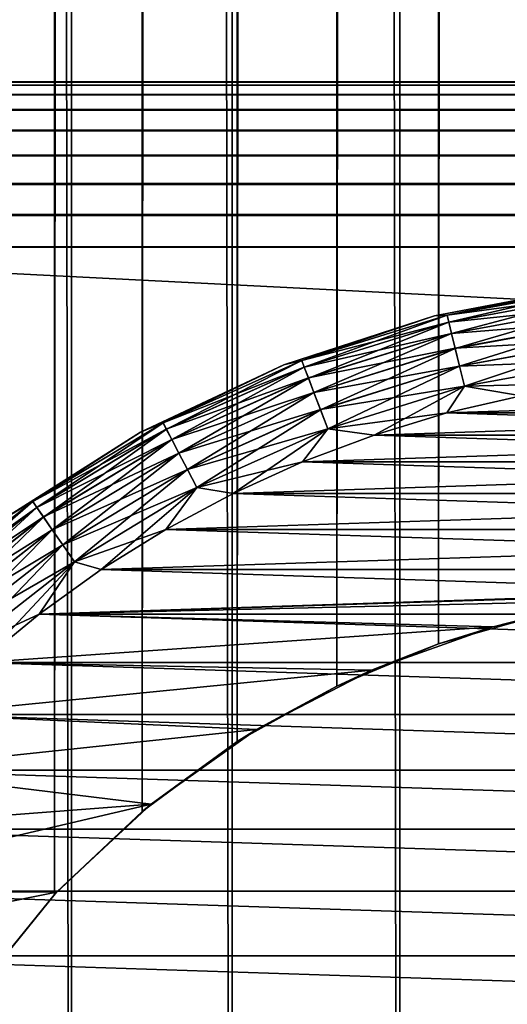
# Model space of a CAD drawing. Extents: x -265 to 265, y 0 to 1027.
# Tile 32 of 256: x -257.51 to -252.48, y 25.5 to 35.64. Entities that reach past the tile are written whole.
import ezdxf

# ---------------------------------------------------------------- set-up
doc = ezdxf.new("R2010")
doc.units = 0
doc.header["$LTSCALE"] = 65.185185
for name, color, linetype in [('185', 7, 'CONTINUOUS'), ('186', 7, 'CONTINUOUS'), ('190', 7, 'CONTINUOUS'), ('191', 7, 'CONTINUOUS'), ('192', 7, 'CONTINUOUS'), ('211', 7, 'CONTINUOUS'), ('212', 7, 'CONTINUOUS'), ('219', 7, 'CONTINUOUS'), ('221', 7, 'CONTINUOUS'), ('222', 7, 'CONTINUOUS'), ('225', 7, 'CONTINUOUS'), ('229', 7, 'CONTINUOUS'), ('233', 7, 'CONTINUOUS')]:
    doc.layers.add(name, color=color, linetype=linetype)

msp = doc.modelspace()

# ---------------------------------------------------------------- linework, layer by layer
at = {"layer": '185', "color": 7, "linetype": 'CONTINUOUS'}
for points in [[(-263, 35, 16.7), (263, 35, 16.7), (263, 34.968, 16.37), (-263, 35, 16.7)], [(-263, 34.967, 16.368), (-263, 35, 16.7), (263, 34.968, 16.37), (-263, 34.967, 16.368)], [(263, 34.871, 16.051), (-263, 34.967, 16.368), (263, 34.968, 16.37), (263, 34.871, 16.051)], [(-263, 34.87, 16.049), (-263, 34.967, 16.368), (263, 34.871, 16.051), (-263, 34.87, 16.049)], [(263, 34.714, 15.757), (-263, 34.87, 16.049), (263, 34.871, 16.051), (263, 34.714, 15.757)], [(-263, 34.713, 15.755), (-263, 34.87, 16.049), (263, 34.714, 15.757), (-263, 34.713, 15.755)], [(263, 34.503, 15.499), (-263, 34.713, 15.755), (263, 34.714, 15.757), (263, 34.503, 15.499)], [(-263, 34.501, 15.497), (-263, 34.713, 15.755), (263, 34.503, 15.499), (-263, 34.501, 15.497)], [(263, 34.245, 15.287), (-263, 34.501, 15.497), (263, 34.503, 15.499), (263, 34.245, 15.287)], [(-263, 34.243, 15.286), (-263, 34.501, 15.497), (263, 34.245, 15.287), (-263, 34.243, 15.286)], [(263, 33.951, 15.13), (-263, 34.243, 15.286), (263, 34.245, 15.287), (263, 33.951, 15.13)], [(-263, 33.949, 15.129), (-263, 34.243, 15.286), (263, 33.951, 15.13), (-263, 33.949, 15.129)], [(263, 33.632, 15.033), (-263, 33.949, 15.129), (263, 33.951, 15.13), (263, 33.632, 15.033)], [(-263, 33.63, 15.032), (-263, 33.949, 15.129), (263, 33.632, 15.033), (-263, 33.63, 15.032)], [(263, 33.3, 15), (-263, 33.63, 15.032), (263, 33.632, 15.033), (263, 33.3, 15)], [(-263, 33.3, 15), (-263, 33.63, 15.032), (263, 33.3, 15), (-263, 33.3, 15)]]:
    msp.add_3dface(points, dxfattribs=at)
at = {"layer": '186', "color": 7, "linetype": 'CONTINUOUS'}
for points in [[(-263, 33.3, 15), (263, 33.3, 15), (-263, 6.7, 15), (-263, 33.3, 15)], [(-263, 6.7, 15), (263, 33.3, 15), (263, 6.7, 15), (-263, 6.7, 15)]]:
    msp.add_3dface(points, dxfattribs=at)
at = {"layer": '190', "color": 7, "linetype": 'CONTINUOUS'}
for points in [[(-263, 6.7, 25), (263, 6.7, 25), (-263, 33.3, 25), (-263, 6.7, 25)], [(-263, 33.3, 25), (263, 6.7, 25), (263, 33.3, 25), (-263, 33.3, 25)]]:
    msp.add_3dface(points, dxfattribs=at)
at = {"layer": '191', "color": 7, "linetype": 'CONTINUOUS'}
for points in [[(-263, 35, 23.3), (-263, 34.968, 23.63), (263, 35, 23.3), (-263, 35, 23.3)], [(263, 35, 23.3), (-263, 34.968, 23.63), (263, 34.967, 23.632), (263, 35, 23.3)], [(-263, 34.968, 23.63), (-263, 34.871, 23.949), (263, 34.967, 23.632), (-263, 34.968, 23.63)], [(263, 34.967, 23.632), (-263, 34.871, 23.949), (263, 34.87, 23.951), (263, 34.967, 23.632)], [(-263, 34.871, 23.949), (-263, 34.714, 24.243), (263, 34.87, 23.951), (-263, 34.871, 23.949)], [(263, 34.87, 23.951), (-263, 34.714, 24.243), (263, 34.713, 24.245), (263, 34.87, 23.951)], [(-263, 34.714, 24.243), (-263, 34.503, 24.501), (263, 34.713, 24.245), (-263, 34.714, 24.243)], [(263, 34.713, 24.245), (-263, 34.503, 24.501), (263, 34.501, 24.503), (263, 34.713, 24.245)], [(-263, 34.503, 24.501), (-263, 34.245, 24.713), (263, 34.501, 24.503), (-263, 34.503, 24.501)], [(263, 34.501, 24.503), (-263, 34.245, 24.713), (263, 34.243, 24.714), (263, 34.501, 24.503)], [(-263, 34.245, 24.713), (-263, 33.951, 24.87), (263, 34.243, 24.714), (-263, 34.245, 24.713)], [(263, 34.243, 24.714), (-263, 33.951, 24.87), (263, 33.949, 24.871), (263, 34.243, 24.714)], [(-263, 33.951, 24.87), (-263, 33.632, 24.967), (263, 33.949, 24.871), (-263, 33.951, 24.87)], [(263, 33.949, 24.871), (-263, 33.632, 24.967), (263, 33.63, 24.968), (263, 33.949, 24.871)], [(-263, 33.632, 24.967), (-263, 33.3, 25), (263, 33.63, 24.968), (-263, 33.632, 24.967)], [(-263, 33.3, 25), (263, 33.3, 25), (263, 33.63, 24.968), (-263, 33.3, 25)]]:
    msp.add_3dface(points, dxfattribs=at)
at = {"layer": '192', "color": 7, "linetype": 'CONTINUOUS'}
for points in [[(263, 35, 16.7), (-263, 35, 16.7), (263, 35, 23.3), (263, 35, 16.7)], [(-263, 35, 16.7), (-263, 35, 23.3), (263, 35, 23.3), (-263, 35, 16.7)]]:
    msp.add_3dface(points, dxfattribs=at)
at = {"layer": '211', "color": 7, "linetype": 'CONTINUOUS'}
for points in [[(-258.521, 1, 12.345), (-256.971, 1, 13.282), (-258.521, 1019, 12.345), (-258.521, 1, 12.345)], [(-258.521, 1019, 12.345), (-256.971, 1, 13.282), (-256.971, 1019, 13.282), (-258.521, 1019, 12.345)], [(-256.971, 1, 13.282), (-255.319, 1, 14.025), (-256.971, 1019, 13.282), (-256.971, 1, 13.282)], [(-256.971, 1019, 13.282), (-255.319, 1, 14.025), (-255.319, 1019, 14.025), (-256.971, 1019, 13.282)], [(-255.319, 1, 14.025), (-253.59, 1, 14.564), (-255.319, 1019, 14.025), (-255.319, 1, 14.025)], [(-255.319, 1019, 14.025), (-253.59, 1, 14.564), (-253.59, 1019, 14.564), (-255.319, 1019, 14.025)], [(-253.59, 1, 14.564), (-251.808, 1, 14.891), (-253.59, 1019, 14.564), (-253.59, 1, 14.564)], [(-253.59, 1019, 14.564), (-251.808, 1, 14.891), (-251.808, 1019, 14.891), (-253.59, 1019, 14.564)]]:
    msp.add_3dface(points, dxfattribs=at)
at = {"layer": '212', "color": 7, "linetype": 'CONTINUOUS'}
for points in [[(-257.938, 994.339, -12.727), (-257.148, 993.369, -13.187), (-257.938, 25.661, -12.727), (-257.938, 994.339, -12.727)], [(-257.938, 25.661, -12.727), (-257.148, 993.369, -13.187), (-257.148, 26.631, -13.187), (-257.938, 25.661, -12.727)], [(-257.148, 993.369, -13.187), (-256.245, 992.512, -13.638), (-257.148, 26.631, -13.187), (-257.148, 993.369, -13.187)], [(-257.148, 26.631, -13.187), (-256.245, 992.512, -13.638), (-256.245, 27.488, -13.638), (-257.148, 26.631, -13.187)], [(-256.245, 992.512, -13.638), (-255.266, 991.794, -14.045), (-256.245, 27.488, -13.638), (-256.245, 992.512, -13.638)], [(-256.245, 27.488, -13.638), (-255.266, 991.794, -14.045), (-255.266, 28.206, -14.045), (-256.245, 27.488, -13.638)], [(-255.266, 991.794, -14.045), (-254.241, 991.221, -14.388), (-255.266, 28.206, -14.045), (-255.266, 991.794, -14.045)], [(-255.266, 28.206, -14.045), (-254.241, 991.221, -14.388), (-254.241, 28.779, -14.388), (-255.266, 28.206, -14.045)], [(-254.241, 991.221, -14.388), (-253.193, 990.788, -14.656), (-254.241, 28.779, -14.388), (-254.241, 991.221, -14.388)], [(-254.241, 28.779, -14.388), (-253.193, 990.788, -14.656), (-253.193, 29.212, -14.656), (-254.241, 28.779, -14.388)], [(-253.193, 990.788, -14.656), (-252.132, 990.486, -14.848), (-253.193, 29.212, -14.656), (-253.193, 990.788, -14.656)], [(-253.193, 29.212, -14.656), (-252.132, 990.486, -14.848), (-252.132, 29.514, -14.848), (-253.193, 29.212, -14.656)]]:
    msp.add_3dface(points, dxfattribs=at)
at = {"layer": '219', "color": 7, "linetype": 'CONTINUOUS'}
for points in [[(-252.631, 29.388, -25), (-252.132, 29.514, -14.848), (-251.328, 29.659, -25), (-252.631, 29.388, -25)], [(-253.193, 29.212, -14.656), (-252.132, 29.514, -14.848), (-252.631, 29.388, -25), (-253.193, 29.212, -14.656)], [(-253.884, 28.943, -25), (-253.193, 29.212, -14.656), (-252.631, 29.388, -25), (-253.884, 28.943, -25)], [(-254.241, 28.779, -14.388), (-253.193, 29.212, -14.656), (-253.884, 28.943, -25), (-254.241, 28.779, -14.388)], [(-255.066, 28.331, -25), (-254.241, 28.779, -14.388), (-253.884, 28.943, -25), (-255.066, 28.331, -25)], [(-255.266, 28.206, -14.045), (-254.241, 28.779, -14.388), (-255.066, 28.331, -25), (-255.266, 28.206, -14.045)], [(-256.153, 27.563, -25), (-255.266, 28.206, -14.045), (-255.066, 28.331, -25), (-256.153, 27.563, -25)], [(-256.245, 27.488, -13.638), (-255.266, 28.206, -14.045), (-256.153, 27.563, -25), (-256.245, 27.488, -13.638)], [(-257.148, 26.631, -13.187), (-256.245, 27.488, -13.638), (-257.126, 26.655, -25), (-257.148, 26.631, -13.187)], [(-257.126, 26.655, -25), (-256.245, 27.488, -13.638), (-256.153, 27.563, -25), (-257.126, 26.655, -25)], [(-257.965, 25.623, -25), (-257.148, 26.631, -13.187), (-257.126, 26.655, -25), (-257.965, 25.623, -25)], [(-257.938, 25.661, -12.727), (-257.148, 26.631, -13.187), (-257.965, 25.623, -25), (-257.938, 25.661, -12.727)]]:
    msp.add_3dface(points, dxfattribs=at)
at = {"layer": '221', "color": 7, "linetype": 'CONTINUOUS'}
for points in [[(-252.341, 31.769, -25), (-253.106, 31.591, -25), (-247.659, 31.769, -25), (-252.341, 31.769, -25)], [(-247.659, 31.769, -25), (-253.106, 31.591, -25), (-246.894, 31.591, -25), (-247.659, 31.769, -25)], [(-253.106, 31.591, -25), (-253.857, 31.363, -25), (-246.894, 31.591, -25), (-253.106, 31.591, -25)], [(-246.894, 31.591, -25), (-253.857, 31.363, -25), (-246.143, 31.363, -25), (-246.894, 31.591, -25)], [(-253.857, 31.363, -25), (-254.592, 31.087, -25), (-246.143, 31.363, -25), (-253.857, 31.363, -25)], [(-246.143, 31.363, -25), (-254.592, 31.087, -25), (-245.408, 31.087, -25), (-246.143, 31.363, -25)], [(-254.592, 31.087, -25), (-255.307, 30.762, -25), (-245.408, 31.087, -25), (-254.592, 31.087, -25)], [(-245.408, 31.087, -25), (-255.307, 30.762, -25), (-244.693, 30.762, -25), (-245.408, 31.087, -25)], [(-255.307, 30.762, -25), (-256, 30.392, -25), (-244.693, 30.762, -25), (-255.307, 30.762, -25)], [(-244.693, 30.762, -25), (-256, 30.392, -25), (-244, 30.392, -25), (-244.693, 30.762, -25)], [(-256, 30.392, -25), (-256.667, 29.978, -25), (-244, 30.392, -25), (-256, 30.392, -25)], [(-244, 30.392, -25), (-256.667, 29.978, -25), (-243.333, 29.978, -25), (-244, 30.392, -25)], [(-257.305, 29.52, -25), (-250, 29.75, -25), (-243.333, 29.978, -25), (-257.305, 29.52, -25)], [(-256.667, 29.978, -25), (-257.305, 29.52, -25), (-243.333, 29.978, -25), (-256.667, 29.978, -25)], [(-251.328, 29.659, -25), (-250, 29.75, -25), (-257.305, 29.52, -25), (-251.328, 29.659, -25)], [(-252.631, 29.388, -25), (-251.328, 29.659, -25), (-257.305, 29.52, -25), (-252.631, 29.388, -25)], [(-257.912, 29.022, -25), (-252.631, 29.388, -25), (-257.305, 29.52, -25), (-257.912, 29.022, -25)], [(-253.884, 28.943, -25), (-252.631, 29.388, -25), (-257.912, 29.022, -25), (-253.884, 28.943, -25)], [(-258.485, 28.485, -25), (-253.884, 28.943, -25), (-257.912, 29.022, -25), (-258.485, 28.485, -25)], [(-255.066, 28.331, -25), (-253.884, 28.943, -25), (-258.485, 28.485, -25), (-255.066, 28.331, -25)], [(-259.022, 27.912, -25), (-255.066, 28.331, -25), (-258.485, 28.485, -25), (-259.022, 27.912, -25)], [(-256.153, 27.563, -25), (-255.066, 28.331, -25), (-259.022, 27.912, -25), (-256.153, 27.563, -25)], [(-259.52, 27.305, -25), (-256.153, 27.563, -25), (-259.022, 27.912, -25), (-259.52, 27.305, -25)], [(-257.126, 26.655, -25), (-256.153, 27.563, -25), (-259.978, 26.667, -25), (-257.126, 26.655, -25)], [(-259.978, 26.667, -25), (-256.153, 27.563, -25), (-259.52, 27.305, -25), (-259.978, 26.667, -25)], [(-260.392, 26, -25), (-257.126, 26.655, -25), (-259.978, 26.667, -25), (-260.392, 26, -25)], [(-257.965, 25.623, -25), (-257.126, 26.655, -25), (-260.392, 26, -25), (-257.965, 25.623, -25)]]:
    msp.add_3dface(points, dxfattribs=at)
at = {"layer": '222', "color": 7, "linetype": 'CONTINUOUS'}
for points in [[(-253.106, 31.591, -75), (-252.341, 31.769, -75), (-246.894, 31.591, -75), (-253.106, 31.591, -75)], [(-253.857, 31.363, -75), (-253.106, 31.591, -75), (-246.143, 31.363, -75), (-253.857, 31.363, -75)], [(-246.143, 31.363, -75), (-253.106, 31.591, -75), (-246.894, 31.591, -75), (-246.143, 31.363, -75)], [(-254.592, 31.087, -75), (-253.857, 31.363, -75), (-245.408, 31.087, -75), (-254.592, 31.087, -75)], [(-245.408, 31.087, -75), (-253.857, 31.363, -75), (-246.143, 31.363, -75), (-245.408, 31.087, -75)], [(-255.307, 30.762, -75), (-254.592, 31.087, -75), (-244.693, 30.762, -75), (-255.307, 30.762, -75)], [(-244.693, 30.762, -75), (-254.592, 31.087, -75), (-245.408, 31.087, -75), (-244.693, 30.762, -75)], [(-256, 30.392, -75), (-255.307, 30.762, -75), (-244, 30.392, -75), (-256, 30.392, -75)], [(-244, 30.392, -75), (-255.307, 30.762, -75), (-244.693, 30.762, -75), (-244, 30.392, -75)], [(-256.667, 29.978, -75), (-256, 30.392, -75), (-243.333, 29.978, -75), (-256.667, 29.978, -75)], [(-243.333, 29.978, -75), (-256, 30.392, -75), (-244, 30.392, -75), (-243.333, 29.978, -75)], [(-257.305, 29.52, -75), (-256.667, 29.978, -75), (-242.695, 29.52, -75), (-257.305, 29.52, -75)], [(-242.695, 29.52, -75), (-256.667, 29.978, -75), (-243.333, 29.978, -75), (-242.695, 29.52, -75)], [(-257.912, 29.022, -75), (-257.305, 29.52, -75), (-242.088, 29.022, -75), (-257.912, 29.022, -75)], [(-242.088, 29.022, -75), (-257.305, 29.52, -75), (-242.695, 29.52, -75), (-242.088, 29.022, -75)], [(-258.485, 28.485, -75), (-257.912, 29.022, -75), (-241.515, 28.485, -75), (-258.485, 28.485, -75)], [(-241.515, 28.485, -75), (-257.912, 29.022, -75), (-242.088, 29.022, -75), (-241.515, 28.485, -75)], [(-259.022, 27.912, -75), (-258.485, 28.485, -75), (-240.978, 27.912, -75), (-259.022, 27.912, -75)], [(-240.978, 27.912, -75), (-258.485, 28.485, -75), (-241.515, 28.485, -75), (-240.978, 27.912, -75)], [(-259.52, 27.305, -75), (-259.022, 27.912, -75), (-240.48, 27.305, -75), (-259.52, 27.305, -75)], [(-240.48, 27.305, -75), (-259.022, 27.912, -75), (-240.978, 27.912, -75), (-240.48, 27.305, -75)], [(-259.978, 26.667, -75), (-259.52, 27.305, -75), (-240.022, 26.667, -75), (-259.978, 26.667, -75)], [(-240.022, 26.667, -75), (-259.52, 27.305, -75), (-240.48, 27.305, -75), (-240.022, 26.667, -75)], [(-260.392, 26, -75), (-259.978, 26.667, -75), (-239.608, 26, -75), (-260.392, 26, -75)], [(-239.608, 26, -75), (-259.978, 26.667, -75), (-240.022, 26.667, -75), (-239.608, 26, -75)], [(-260.762, 25.307, -75), (-260.392, 26, -75), (-239.238, 25.307, -75), (-260.762, 25.307, -75)], [(-239.238, 25.307, -75), (-260.392, 26, -75), (-239.608, 26, -75), (-239.238, 25.307, -75)]]:
    msp.add_3dface(points, dxfattribs=at)
at = {"layer": '225', "color": 7, "linetype": 'CONTINUOUS'}
for points in [[(-251.629, 32.897, -74), (-253.233, 32.592, -74), (-251.629, 32.897, -26), (-251.629, 32.897, -74)], [(-251.629, 32.897, -26), (-253.233, 32.592, -74), (-253.233, 32.592, -26), (-251.629, 32.897, -26)], [(-253.233, 32.592, -74), (-254.786, 32.087, -74), (-253.233, 32.592, -26), (-253.233, 32.592, -74)], [(-253.233, 32.592, -26), (-254.786, 32.087, -74), (-254.786, 32.087, -26), (-253.233, 32.592, -26)], [(-254.786, 32.087, -74), (-256.263, 31.392, -74), (-254.786, 32.087, -26), (-254.786, 32.087, -74)], [(-254.786, 32.087, -26), (-256.263, 31.392, -74), (-256.263, 31.392, -26), (-254.786, 32.087, -26)], [(-256.263, 31.392, -74), (-257.641, 30.517, -74), (-256.263, 31.392, -26), (-256.263, 31.392, -74)], [(-256.263, 31.392, -26), (-257.641, 30.517, -74), (-257.641, 30.517, -26), (-256.263, 31.392, -26)]]:
    msp.add_3dface(points, dxfattribs=at)
at = {"layer": '229', "color": 7, "linetype": 'CONTINUOUS'}
for points in [[(-253.233, 32.592, -74), (-251.629, 32.897, -74), (-253.105, 32.598, -74.223), (-253.233, 32.592, -74)], [(-251.629, 32.897, -74), (-251.564, 32.88, -74.223), (-253.105, 32.598, -74.223), (-251.629, 32.897, -74)], [(-251.564, 32.88, -74.223), (-253.087, 32.526, -74.434), (-253.105, 32.598, -74.223), (-251.564, 32.88, -74.223)], [(-251.555, 32.807, -74.434), (-253.087, 32.526, -74.434), (-251.564, 32.88, -74.223), (-251.555, 32.807, -74.434)], [(-251.555, 32.807, -74.434), (-253.059, 32.41, -74.624), (-253.087, 32.526, -74.434), (-251.555, 32.807, -74.434)], [(-251.541, 32.688, -74.624), (-253.059, 32.41, -74.624), (-251.555, 32.807, -74.434), (-251.541, 32.688, -74.624)], [(-251.541, 32.688, -74.624), (-253.021, 32.256, -74.782), (-253.059, 32.41, -74.624), (-251.541, 32.688, -74.624)], [(-251.522, 32.531, -74.782), (-253.021, 32.256, -74.782), (-251.541, 32.688, -74.624), (-251.522, 32.531, -74.782)], [(-254.786, 32.087, -74), (-253.233, 32.592, -74), (-254.601, 32.132, -74.223), (-254.786, 32.087, -74)], [(-253.233, 32.592, -74), (-253.105, 32.598, -74.223), (-254.601, 32.132, -74.223), (-253.233, 32.592, -74)], [(-253.105, 32.598, -74.223), (-254.575, 32.063, -74.434), (-254.601, 32.132, -74.223), (-253.105, 32.598, -74.223)], [(-253.087, 32.526, -74.434), (-254.575, 32.063, -74.434), (-253.105, 32.598, -74.223), (-253.087, 32.526, -74.434)], [(-253.087, 32.526, -74.434), (-254.532, 31.951, -74.624), (-254.575, 32.063, -74.434), (-253.087, 32.526, -74.434)], [(-253.059, 32.41, -74.624), (-254.532, 31.951, -74.624), (-253.087, 32.526, -74.434), (-253.059, 32.41, -74.624)], [(-251.522, 32.531, -74.782), (-252.975, 32.072, -74.901), (-253.021, 32.256, -74.782), (-251.522, 32.531, -74.782)], [(-251.499, 32.342, -74.901), (-252.975, 32.072, -74.901), (-251.522, 32.531, -74.782), (-251.499, 32.342, -74.901)], [(-253.059, 32.41, -74.624), (-254.476, 31.803, -74.782), (-254.532, 31.951, -74.624), (-253.059, 32.41, -74.624)], [(-253.021, 32.256, -74.782), (-254.476, 31.803, -74.782), (-253.059, 32.41, -74.624), (-253.021, 32.256, -74.782)], [(-253.021, 32.256, -74.782), (-254.409, 31.625, -74.901), (-254.476, 31.803, -74.782), (-253.021, 32.256, -74.782)], [(-252.975, 32.072, -74.901), (-254.409, 31.625, -74.901), (-253.021, 32.256, -74.782), (-252.975, 32.072, -74.901)], [(-251.499, 32.342, -74.901), (-252.925, 31.866, -74.975), (-252.975, 32.072, -74.901), (-251.499, 32.342, -74.901)], [(-251.473, 32.132, -74.975), (-252.925, 31.866, -74.975), (-251.499, 32.342, -74.901), (-251.473, 32.132, -74.975)], [(-256.263, 31.392, -74), (-254.786, 32.087, -74), (-256.03, 31.489, -74.223), (-256.263, 31.392, -74)], [(-254.786, 32.087, -74), (-254.601, 32.132, -74.223), (-256.03, 31.489, -74.223), (-254.786, 32.087, -74)], [(-254.601, 32.132, -74.223), (-255.995, 31.423, -74.434), (-256.03, 31.489, -74.223), (-254.601, 32.132, -74.223)], [(-254.575, 32.063, -74.434), (-255.995, 31.423, -74.434), (-254.601, 32.132, -74.223), (-254.575, 32.063, -74.434)], [(-254.575, 32.063, -74.434), (-255.94, 31.318, -74.624), (-255.995, 31.423, -74.434), (-254.575, 32.063, -74.434)], [(-254.532, 31.951, -74.624), (-255.94, 31.318, -74.624), (-254.575, 32.063, -74.434), (-254.532, 31.951, -74.624)], [(-252.975, 32.072, -74.901), (-254.334, 31.427, -74.975), (-254.409, 31.625, -74.901), (-252.975, 32.072, -74.901)], [(-252.925, 31.866, -74.975), (-254.334, 31.427, -74.975), (-252.975, 32.072, -74.901), (-252.925, 31.866, -74.975)], [(-251.473, 32.132, -74.975), (-252.341, 31.769, -75), (-252.925, 31.866, -74.975), (-251.473, 32.132, -74.975)], [(-254.532, 31.951, -74.624), (-255.866, 31.177, -74.782), (-255.94, 31.318, -74.624), (-254.532, 31.951, -74.624)], [(-254.476, 31.803, -74.782), (-255.866, 31.177, -74.782), (-254.532, 31.951, -74.624), (-254.476, 31.803, -74.782)], [(-252.925, 31.866, -74.975), (-253.857, 31.363, -75), (-254.334, 31.427, -74.975), (-252.925, 31.866, -74.975)], [(-253.106, 31.591, -75), (-253.857, 31.363, -75), (-252.925, 31.866, -74.975), (-253.106, 31.591, -75)], [(-252.341, 31.769, -75), (-253.106, 31.591, -75), (-252.925, 31.866, -74.975), (-252.341, 31.769, -75)], [(-254.476, 31.803, -74.782), (-255.778, 31.009, -74.901), (-255.866, 31.177, -74.782), (-254.476, 31.803, -74.782)], [(-254.409, 31.625, -74.901), (-255.778, 31.009, -74.901), (-254.476, 31.803, -74.782), (-254.409, 31.625, -74.901)], [(-254.409, 31.625, -74.901), (-255.68, 30.822, -74.975), (-255.778, 31.009, -74.901), (-254.409, 31.625, -74.901)], [(-254.334, 31.427, -74.975), (-255.68, 30.822, -74.975), (-254.409, 31.625, -74.901), (-254.334, 31.427, -74.975)], [(-256.263, 31.392, -74), (-256.03, 31.489, -74.223), (-257.371, 30.678, -74.223), (-256.263, 31.392, -74)], [(-256.03, 31.489, -74.223), (-257.329, 30.617, -74.434), (-257.371, 30.678, -74.223), (-256.03, 31.489, -74.223)], [(-255.995, 31.423, -74.434), (-257.329, 30.617, -74.434), (-256.03, 31.489, -74.223), (-255.995, 31.423, -74.434)], [(-257.641, 30.517, -74), (-256.263, 31.392, -74), (-257.371, 30.678, -74.223), (-257.641, 30.517, -74)], [(-255.995, 31.423, -74.434), (-257.261, 30.519, -74.624), (-257.329, 30.617, -74.434), (-255.995, 31.423, -74.434)], [(-255.94, 31.318, -74.624), (-257.261, 30.519, -74.624), (-255.995, 31.423, -74.434), (-255.94, 31.318, -74.624)], [(-254.334, 31.427, -74.975), (-255.307, 30.762, -75), (-255.68, 30.822, -74.975), (-254.334, 31.427, -74.975)], [(-254.592, 31.087, -75), (-255.307, 30.762, -75), (-254.334, 31.427, -74.975), (-254.592, 31.087, -75)], [(-253.857, 31.363, -75), (-254.592, 31.087, -75), (-254.334, 31.427, -74.975), (-253.857, 31.363, -75)], [(-255.94, 31.318, -74.624), (-257.171, 30.388, -74.782), (-257.261, 30.519, -74.624), (-255.94, 31.318, -74.624)], [(-255.866, 31.177, -74.782), (-257.171, 30.388, -74.782), (-255.94, 31.318, -74.624), (-255.866, 31.177, -74.782)], [(-255.866, 31.177, -74.782), (-257.063, 30.232, -74.901), (-257.171, 30.388, -74.782), (-255.866, 31.177, -74.782)], [(-255.778, 31.009, -74.901), (-257.063, 30.232, -74.901), (-255.866, 31.177, -74.782), (-255.778, 31.009, -74.901)], [(-255.778, 31.009, -74.901), (-256.943, 30.058, -74.975), (-257.063, 30.232, -74.901), (-255.778, 31.009, -74.901)], [(-255.68, 30.822, -74.975), (-256.943, 30.058, -74.975), (-255.778, 31.009, -74.901), (-255.68, 30.822, -74.975)], [(-255.68, 30.822, -74.975), (-256.667, 29.978, -75), (-256.943, 30.058, -74.975), (-255.68, 30.822, -74.975)], [(-256, 30.392, -75), (-256.667, 29.978, -75), (-255.68, 30.822, -74.975), (-256, 30.392, -75)], [(-255.307, 30.762, -75), (-256, 30.392, -75), (-255.68, 30.822, -74.975), (-255.307, 30.762, -75)], [(-257.641, 30.517, -74), (-257.371, 30.678, -74.223), (-258.604, 29.712, -74.223), (-257.641, 30.517, -74)], [(-257.371, 30.678, -74.223), (-258.555, 29.656, -74.434), (-258.604, 29.712, -74.223), (-257.371, 30.678, -74.223)], [(-257.329, 30.617, -74.434), (-258.555, 29.656, -74.434), (-257.371, 30.678, -74.223), (-257.329, 30.617, -74.434)], [(-257.329, 30.617, -74.434), (-258.476, 29.567, -74.624), (-258.555, 29.656, -74.434), (-257.329, 30.617, -74.434)], [(-257.261, 30.519, -74.624), (-258.476, 29.567, -74.624), (-257.329, 30.617, -74.434), (-257.261, 30.519, -74.624)], [(-257.261, 30.519, -74.624), (-258.371, 29.448, -74.782), (-258.476, 29.567, -74.624), (-257.261, 30.519, -74.624)], [(-257.171, 30.388, -74.782), (-258.371, 29.448, -74.782), (-257.261, 30.519, -74.624), (-257.171, 30.388, -74.782)], [(-257.171, 30.388, -74.782), (-258.245, 29.306, -74.901), (-258.371, 29.448, -74.782), (-257.171, 30.388, -74.782)], [(-257.063, 30.232, -74.901), (-258.245, 29.306, -74.901), (-257.171, 30.388, -74.782), (-257.063, 30.232, -74.901)], [(-257.063, 30.232, -74.901), (-258.104, 29.148, -74.975), (-258.245, 29.306, -74.901), (-257.063, 30.232, -74.901)], [(-256.943, 30.058, -74.975), (-258.104, 29.148, -74.975), (-257.063, 30.232, -74.901), (-256.943, 30.058, -74.975)], [(-256.943, 30.058, -74.975), (-257.912, 29.022, -75), (-258.104, 29.148, -74.975), (-256.943, 30.058, -74.975)], [(-257.305, 29.52, -75), (-257.912, 29.022, -75), (-256.943, 30.058, -74.975), (-257.305, 29.52, -75)], [(-256.667, 29.978, -75), (-257.305, 29.52, -75), (-256.943, 30.058, -74.975), (-256.667, 29.978, -75)]]:
    msp.add_3dface(points, dxfattribs=at)
at = {"layer": '233', "color": 7, "linetype": 'CONTINUOUS'}
for points in [[(-251.629, 32.897, -26), (-253.233, 32.592, -26), (-253.105, 32.598, -25.779), (-251.629, 32.897, -26)], [(-251.629, 32.897, -26), (-253.105, 32.598, -25.779), (-251.564, 32.881, -25.779), (-251.629, 32.897, -26)], [(-253.105, 32.598, -25.779), (-251.555, 32.807, -25.567), (-251.564, 32.881, -25.779), (-253.105, 32.598, -25.779)], [(-253.087, 32.526, -25.567), (-251.555, 32.807, -25.567), (-253.105, 32.598, -25.779), (-253.087, 32.526, -25.567)], [(-253.087, 32.526, -25.567), (-251.541, 32.689, -25.377), (-251.555, 32.807, -25.567), (-253.087, 32.526, -25.567)], [(-253.059, 32.411, -25.377), (-251.541, 32.689, -25.377), (-253.087, 32.526, -25.567), (-253.059, 32.411, -25.377)], [(-253.059, 32.411, -25.377), (-251.522, 32.532, -25.218), (-251.541, 32.689, -25.377), (-253.059, 32.411, -25.377)], [(-253.233, 32.592, -26), (-254.786, 32.087, -26), (-254.601, 32.132, -25.779), (-253.233, 32.592, -26)], [(-253.233, 32.592, -26), (-254.601, 32.132, -25.779), (-253.105, 32.598, -25.779), (-253.233, 32.592, -26)], [(-254.601, 32.132, -25.779), (-253.087, 32.526, -25.567), (-253.105, 32.598, -25.779), (-254.601, 32.132, -25.779)], [(-254.575, 32.063, -25.567), (-253.087, 32.526, -25.567), (-254.601, 32.132, -25.779), (-254.575, 32.063, -25.567)], [(-254.575, 32.063, -25.567), (-253.059, 32.411, -25.377), (-253.087, 32.526, -25.567), (-254.575, 32.063, -25.567)], [(-253.021, 32.257, -25.218), (-251.522, 32.532, -25.218), (-253.059, 32.411, -25.377), (-253.021, 32.257, -25.218)], [(-253.021, 32.257, -25.218), (-251.499, 32.343, -25.099), (-251.522, 32.532, -25.218), (-253.021, 32.257, -25.218)], [(-254.533, 31.952, -25.377), (-253.059, 32.411, -25.377), (-254.575, 32.063, -25.567), (-254.533, 31.952, -25.377)], [(-254.533, 31.952, -25.377), (-253.021, 32.257, -25.218), (-253.059, 32.411, -25.377), (-254.533, 31.952, -25.377)], [(-254.476, 31.803, -25.218), (-253.021, 32.257, -25.218), (-254.533, 31.952, -25.377), (-254.476, 31.803, -25.218)], [(-254.476, 31.803, -25.218), (-252.976, 32.073, -25.099), (-253.021, 32.257, -25.218), (-254.476, 31.803, -25.218)], [(-252.976, 32.073, -25.099), (-251.499, 32.343, -25.099), (-253.021, 32.257, -25.218), (-252.976, 32.073, -25.099)], [(-252.976, 32.073, -25.099), (-251.473, 32.133, -25.025), (-251.499, 32.343, -25.099), (-252.976, 32.073, -25.099)], [(-254.786, 32.087, -26), (-256.263, 31.392, -26), (-256.03, 31.489, -25.779), (-254.786, 32.087, -26)], [(-254.786, 32.087, -26), (-256.03, 31.489, -25.779), (-254.601, 32.132, -25.779), (-254.786, 32.087, -26)], [(-256.03, 31.489, -25.779), (-254.575, 32.063, -25.567), (-254.601, 32.132, -25.779), (-256.03, 31.489, -25.779)], [(-255.996, 31.424, -25.567), (-254.575, 32.063, -25.567), (-256.03, 31.489, -25.779), (-255.996, 31.424, -25.567)], [(-255.996, 31.424, -25.567), (-254.533, 31.952, -25.377), (-254.575, 32.063, -25.567), (-255.996, 31.424, -25.567)], [(-254.409, 31.626, -25.099), (-252.976, 32.073, -25.099), (-254.476, 31.803, -25.218), (-254.409, 31.626, -25.099)], [(-254.409, 31.626, -25.099), (-252.925, 31.867, -25.025), (-252.976, 32.073, -25.099), (-254.409, 31.626, -25.099)], [(-252.925, 31.867, -25.025), (-251.473, 32.133, -25.025), (-252.976, 32.073, -25.099), (-252.925, 31.867, -25.025)], [(-252.925, 31.867, -25.025), (-251.566, 31.897, -25), (-251.473, 32.133, -25.025), (-252.925, 31.867, -25.025)], [(-255.94, 31.318, -25.377), (-254.533, 31.952, -25.377), (-255.996, 31.424, -25.567), (-255.94, 31.318, -25.377)], [(-255.94, 31.318, -25.377), (-254.476, 31.803, -25.218), (-254.533, 31.952, -25.377), (-255.94, 31.318, -25.377)], [(-254.334, 31.428, -25.025), (-252.925, 31.867, -25.025), (-254.409, 31.626, -25.099), (-254.334, 31.428, -25.025)], [(-254.334, 31.428, -25.025), (-253.106, 31.591, -25), (-252.925, 31.867, -25.025), (-254.334, 31.428, -25.025)], [(-253.106, 31.591, -25), (-252.341, 31.769, -25), (-252.925, 31.867, -25.025), (-253.106, 31.591, -25)], [(-252.341, 31.769, -25), (-251.566, 31.897, -25), (-252.925, 31.867, -25.025), (-252.341, 31.769, -25)], [(-255.867, 31.178, -25.218), (-254.476, 31.803, -25.218), (-255.94, 31.318, -25.377), (-255.867, 31.178, -25.218)], [(-255.867, 31.178, -25.218), (-254.409, 31.626, -25.099), (-254.476, 31.803, -25.218), (-255.867, 31.178, -25.218)], [(-255.778, 31.01, -25.099), (-254.409, 31.626, -25.099), (-255.867, 31.178, -25.218), (-255.778, 31.01, -25.099)], [(-255.778, 31.01, -25.099), (-254.334, 31.428, -25.025), (-254.409, 31.626, -25.099), (-255.778, 31.01, -25.099)], [(-253.857, 31.363, -25), (-253.106, 31.591, -25), (-254.334, 31.428, -25.025), (-253.857, 31.363, -25)], [(-256.263, 31.392, -26), (-257.371, 30.678, -25.779), (-256.03, 31.489, -25.779), (-256.263, 31.392, -26)], [(-257.371, 30.678, -25.779), (-255.996, 31.424, -25.567), (-256.03, 31.489, -25.779), (-257.371, 30.678, -25.779)], [(-256.263, 31.392, -26), (-257.641, 30.517, -26), (-257.371, 30.678, -25.779), (-256.263, 31.392, -26)], [(-257.329, 30.618, -25.567), (-255.996, 31.424, -25.567), (-257.371, 30.678, -25.779), (-257.329, 30.618, -25.567)], [(-257.329, 30.618, -25.567), (-255.94, 31.318, -25.377), (-255.996, 31.424, -25.567), (-257.329, 30.618, -25.567)], [(-255.68, 30.823, -25.025), (-254.334, 31.428, -25.025), (-255.778, 31.01, -25.099), (-255.68, 30.823, -25.025)], [(-255.68, 30.823, -25.025), (-254.592, 31.087, -25), (-254.334, 31.428, -25.025), (-255.68, 30.823, -25.025)], [(-254.592, 31.087, -25), (-253.857, 31.363, -25), (-254.334, 31.428, -25.025), (-254.592, 31.087, -25)], [(-257.261, 30.52, -25.377), (-255.94, 31.318, -25.377), (-257.329, 30.618, -25.567), (-257.261, 30.52, -25.377)], [(-257.261, 30.52, -25.377), (-255.867, 31.178, -25.218), (-255.94, 31.318, -25.377), (-257.261, 30.52, -25.377)], [(-257.171, 30.389, -25.218), (-255.867, 31.178, -25.218), (-257.261, 30.52, -25.377), (-257.171, 30.389, -25.218)], [(-257.171, 30.389, -25.218), (-255.778, 31.01, -25.099), (-255.867, 31.178, -25.218), (-257.171, 30.389, -25.218)], [(-255.307, 30.762, -25), (-254.592, 31.087, -25), (-255.68, 30.823, -25.025), (-255.307, 30.762, -25)], [(-257.063, 30.233, -25.099), (-255.778, 31.01, -25.099), (-257.171, 30.389, -25.218), (-257.063, 30.233, -25.099)], [(-257.063, 30.233, -25.099), (-255.68, 30.823, -25.025), (-255.778, 31.01, -25.099), (-257.063, 30.233, -25.099)], [(-256.943, 30.059, -25.025), (-255.68, 30.823, -25.025), (-257.063, 30.233, -25.099), (-256.943, 30.059, -25.025)], [(-256.943, 30.059, -25.025), (-256, 30.392, -25), (-255.68, 30.823, -25.025), (-256.943, 30.059, -25.025)], [(-256, 30.392, -25), (-255.307, 30.762, -25), (-255.68, 30.823, -25.025), (-256, 30.392, -25)], [(-257.641, 30.517, -26), (-258.604, 29.712, -25.779), (-257.371, 30.678, -25.779), (-257.641, 30.517, -26)], [(-258.604, 29.712, -25.779), (-257.329, 30.618, -25.567), (-257.371, 30.678, -25.779), (-258.604, 29.712, -25.779)], [(-258.555, 29.657, -25.567), (-257.329, 30.618, -25.567), (-258.604, 29.712, -25.779), (-258.555, 29.657, -25.567)], [(-258.555, 29.657, -25.567), (-257.261, 30.52, -25.377), (-257.329, 30.618, -25.567), (-258.555, 29.657, -25.567)], [(-258.476, 29.568, -25.377), (-257.261, 30.52, -25.377), (-258.555, 29.657, -25.567), (-258.476, 29.568, -25.377)], [(-258.476, 29.568, -25.377), (-257.171, 30.389, -25.218), (-257.261, 30.52, -25.377), (-258.476, 29.568, -25.377)], [(-258.371, 29.449, -25.218), (-257.171, 30.389, -25.218), (-258.476, 29.568, -25.377), (-258.371, 29.449, -25.218)], [(-258.371, 29.449, -25.218), (-257.063, 30.233, -25.099), (-257.171, 30.389, -25.218), (-258.371, 29.449, -25.218)], [(-256.667, 29.978, -25), (-256, 30.392, -25), (-256.943, 30.059, -25.025), (-256.667, 29.978, -25)], [(-258.245, 29.307, -25.099), (-257.063, 30.233, -25.099), (-258.371, 29.449, -25.218), (-258.245, 29.307, -25.099)], [(-258.245, 29.307, -25.099), (-256.943, 30.059, -25.025), (-257.063, 30.233, -25.099), (-258.245, 29.307, -25.099)], [(-258.105, 29.149, -25.025), (-256.943, 30.059, -25.025), (-258.245, 29.307, -25.099), (-258.105, 29.149, -25.025)], [(-258.105, 29.149, -25.025), (-257.305, 29.52, -25), (-256.943, 30.059, -25.025), (-258.105, 29.149, -25.025)], [(-257.305, 29.52, -25), (-256.667, 29.978, -25), (-256.943, 30.059, -25.025), (-257.305, 29.52, -25)], [(-257.912, 29.022, -25), (-257.305, 29.52, -25), (-258.105, 29.149, -25.025), (-257.912, 29.022, -25)]]:
    msp.add_3dface(points, dxfattribs=at)

doc.saveas('drawing.dxf')
